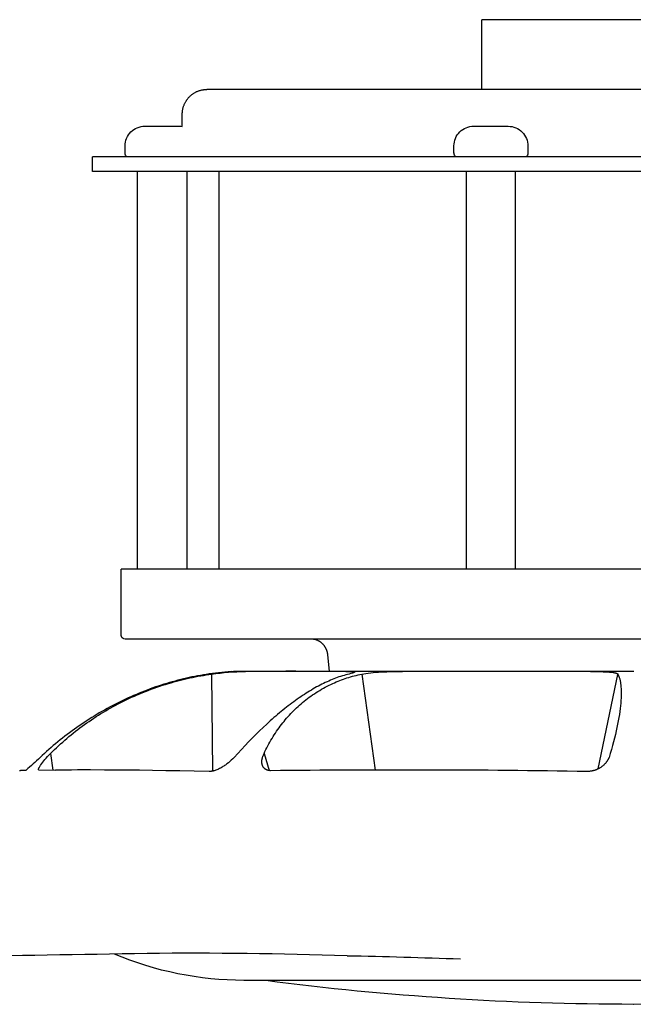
# Model space of a CAD drawing. Extents: x 1372 to 3774, y 1584 to 3487.
# Tile 2 of 28: x 1867 to 1942, y 1584 to 1704. Entities that reach past the tile are written whole.
import ezdxf

# ---------------------------------------------------------------- set-up
doc = ezdxf.new("R2010")
doc.units = 0
doc.layers.add('MAKE2D$VISIBLE$CURVAS', color=7, linetype='CONTINUOUS')

msp = doc.modelspace()

# ---------------------------------------------------------------- linework, layer by layer
at = {"layer": 'MAKE2D$VISIBLE$CURVAS', "color": 250}
for p, q in [((1923.04, 1695.76), (1923.04, 1704.26)), ((1938.78, 1704.26), (1923.04, 1704.26)), ((1960.05, 1704.26), (1938.78, 1704.26)), ((1896.47, 1695.76), (1889.51, 1695.76)), ((1912.22, 1695.76), (1896.47, 1695.76)), ((1933.77, 1695.76), (1912.22, 1695.76)), ((1956.87, 1695.76), (1933.77, 1695.76)), ((1886.51, 1691.25), (1886.51, 1692.76)), ((1881.94, 1691.27), (1883.73, 1691.27)), ((1883.73, 1691.27), (1886.13, 1691.27)), ((1922.07, 1691.27), (1923.86, 1691.27)), ((1923.86, 1691.27), (1926.26, 1691.27)), ((1879.54, 1687.98), (1879.54, 1688.87)), ((1879.56, 1687.98), (1879.58, 1687.98)), ((1919.66, 1687.98), (1919.66, 1688.87)), ((1919.69, 1687.98), (1919.71, 1687.98)), ((1928.69, 1688.87), (1928.69, 1687.98)), ((1875.55, 1685.76), (1875.55, 1687.56)), ((1931.69, 1687.56), (1875.55, 1687.56)), ((2007.54, 1687.56), (1931.69, 1687.56)), ((1931.69, 1685.76), (1875.55, 1685.76)), ((1881.05, 1637.26), (1881.05, 1685.77)), ((1887.05, 1685.76), (1887.05, 1637.26)), ((1891.02, 1637.26), (1891.02, 1685.76)), ((1921.17, 1637.26), (1921.17, 1685.76)), ((1927.14, 1685.76), (1927.14, 1637.26)), ((2007.54, 1685.76), (1931.69, 1685.76)), ((1879.05, 1629.27), (1879.05, 1637.26)), ((1932.21, 1637.26), (1879.05, 1637.26)), ((2004.05, 1637.26), (1932.21, 1637.26)), ((1887.85, 1628.76), (1879.55, 1628.76)), ((1906.61, 1628.76), (1887.85, 1628.76)), ((1932.29, 1628.76), (1906.61, 1628.76)), ((1959.8, 1628.76), (1932.29, 1628.76)), ((1904.46, 1624.8), (1904.26, 1626.87)), ((1889.42, 1624.39), (1889.43, 1624.44)), ((1890.09, 1624.49), (1890.2, 1612.65)), ((1892.28, 1624.8), (1892.27, 1624.8)), ((1892.46, 1624.8), (1892.46, 1624.8)), ((1892.46, 1624.8), (1894.14, 1624.8)), ((1892.47, 1624.8), (1892.47, 1624.8)), ((1906.45, 1624.8), (1894.2, 1624.8)), ((1894.21, 1624.85), (1941.61, 1624.85)), ((1908.41, 1624.49), (1910.04, 1612.78)), ((1936.3, 1624.8), (1913.36, 1624.8)), ((1937.27, 1612.93), (1939.66, 1624.44)), ((1870.42, 1614.79), (1870.69, 1612.76)), ((1896.48, 1614.79), (1897.09, 1612.72)), ((1866.66, 1612.71), (1866.67, 1612.72)), ((1868.94, 1612.79), (1871.03, 1612.75)), ((1873.86, 1612.79), (1873.86, 1612.79)), ((1941.61, 1587.14), (1894.04, 1587.14)), ((1934.85, 1587.12), (1896.69, 1587.12)), ((1934.84, 1587.12), (1934.83, 1587.14)), ((1986.4, 1587.12), (1934.85, 1587.12))]:
    msp.add_line(p, q, dxfattribs=at)
for points in [[(1886.51, 1692.76), (1886.51, 1692.83), (1886.51, 1692.89), (1886.52, 1692.96), (1886.52, 1693.03), (1886.53, 1693.1), (1886.54, 1693.17), (1886.55, 1693.24), (1886.56, 1693.31), (1886.57, 1693.38), (1886.59, 1693.45), (1886.61, 1693.52), (1886.63, 1693.59), (1886.65, 1693.66), (1886.67, 1693.73), (1886.69, 1693.79), (1886.72, 1693.86), (1886.75, 1693.93), (1886.78, 1694), (1886.81, 1694.07), (1886.84, 1694.14), (1886.88, 1694.2), (1886.92, 1694.27), (1886.96, 1694.34), (1887, 1694.4), (1887.04, 1694.47), (1887.09, 1694.53), (1887.13, 1694.59), (1887.18, 1694.65), (1887.23, 1694.71), (1887.28, 1694.77), (1887.33, 1694.83), (1887.39, 1694.88), (1887.44, 1694.93), (1887.5, 1694.99), (1887.56, 1695.04), (1887.62, 1695.09), (1887.68, 1695.13), (1887.74, 1695.18), (1887.8, 1695.22), (1887.86, 1695.27), (1887.93, 1695.31), (1887.99, 1695.35), (1888.06, 1695.39), (1888.13, 1695.42), (1888.19, 1695.46), (1888.26, 1695.49), (1888.33, 1695.52), (1888.41, 1695.55), (1888.47, 1695.58), (1888.54, 1695.6), (1888.61, 1695.62), (1888.68, 1695.64), (1888.75, 1695.66), (1888.82, 1695.68), (1888.89, 1695.7), (1888.96, 1695.71), (1889.01, 1695.72), (1889.06, 1695.73), (1889.1, 1695.73), (1889.15, 1695.74), (1889.51, 1695.76)], [(1879.55, 1628.76), (1879.55, 1628.76), (1879.37, 1628.8), (1879.37, 1628.8), (1879.37, 1628.8), (1879.37, 1628.8), (1879.35, 1628.8), (1879.34, 1628.81), (1879.33, 1628.82), (1879.32, 1628.82), (1879.31, 1628.83), (1879.3, 1628.83), (1879.28, 1628.84), (1879.27, 1628.85), (1879.26, 1628.85), (1879.25, 1628.86), (1879.24, 1628.87), (1879.23, 1628.88), (1879.22, 1628.89), (1879.21, 1628.89), (1879.2, 1628.9), (1879.19, 1628.91), (1879.18, 1628.92), (1879.18, 1628.93), (1879.17, 1628.94), (1879.16, 1628.95), (1879.15, 1628.96), (1879.14, 1628.97), (1879.14, 1628.98), (1879.13, 1628.99), (1879.12, 1629), (1879.11, 1629.02), (1879.11, 1629.03), (1879.1, 1629.04), (1879.1, 1629.05), (1879.09, 1629.06), (1879.09, 1629.07), (1879.08, 1629.08), (1879.08, 1629.1), (1879.07, 1629.11), (1879.07, 1629.12), (1879.06, 1629.13), (1879.06, 1629.14), (1879.06, 1629.15), (1879.06, 1629.17), (1879.05, 1629.18), (1879.05, 1629.19), (1879.05, 1629.2), (1879.05, 1629.21), (1879.05, 1629.22), (1879.05, 1629.24), (1879.05, 1629.25), (1879.05, 1629.26), (1879.05, 1629.27)], [(1904.26, 1626.87), (1904.25, 1626.91), (1904.25, 1626.95), (1904.24, 1626.99), (1904.23, 1627.04), (1904.22, 1627.08), (1904.22, 1627.12), (1904.21, 1627.16), (1904.2, 1627.21), (1904.18, 1627.25), (1904.17, 1627.29), (1904.16, 1627.33), (1904.14, 1627.37), (1904.13, 1627.42), (1904.11, 1627.46), (1904.09, 1627.5), (1904.07, 1627.54), (1904.05, 1627.58), (1904.03, 1627.62), (1904.01, 1627.66), (1903.99, 1627.7), (1903.97, 1627.74), (1903.94, 1627.78), (1903.92, 1627.82), (1903.89, 1627.86), (1903.86, 1627.9), (1903.84, 1627.94), (1903.81, 1627.97), (1903.78, 1628.01), (1903.75, 1628.05), (1903.72, 1628.08), (1903.68, 1628.11), (1903.65, 1628.15), (1903.61, 1628.19), (1903.57, 1628.22), (1903.53, 1628.26), (1903.49, 1628.29), (1903.45, 1628.33), (1903.41, 1628.36), (1903.36, 1628.39), (1903.32, 1628.42), (1903.27, 1628.45), (1903.23, 1628.48), (1903.18, 1628.5), (1903.13, 1628.53), (1903.09, 1628.55), (1903.04, 1628.57), (1902.99, 1628.6), (1902.94, 1628.62), (1902.89, 1628.63), (1902.84, 1628.65), (1902.79, 1628.67), (1902.75, 1628.68), (1902.7, 1628.69), (1902.65, 1628.71), (1902.6, 1628.72), (1902.55, 1628.72), (1902.46, 1628.73), (1902.17, 1628.76)], [(1889.43, 1624.44), (1889.08, 1624.38), (1888.73, 1624.32), (1888.38, 1624.26), (1888.04, 1624.2), (1887.69, 1624.13), (1887.34, 1624.05), (1887, 1623.98), (1886.65, 1623.9), (1886.31, 1623.81), (1885.97, 1623.73), (1885.62, 1623.64), (1885.28, 1623.54), (1884.94, 1623.44), (1884.6, 1623.34), (1884.26, 1623.24), (1883.92, 1623.13), (1883.58, 1623.02), (1883.24, 1622.91), (1882.91, 1622.79), (1882.57, 1622.67), (1882.24, 1622.54), (1881.9, 1622.42), (1881.57, 1622.28), (1881.23, 1622.15), (1880.9, 1622.01), (1880.57, 1621.87), (1880.24, 1621.73), (1879.91, 1621.58), (1879.58, 1621.43), (1879.26, 1621.27), (1878.93, 1621.11), (1878.61, 1620.95), (1878.28, 1620.79), (1877.96, 1620.62), (1877.64, 1620.45), (1877.33, 1620.28), (1877.01, 1620.1), (1876.69, 1619.92), (1876.38, 1619.74), (1876.07, 1619.56), (1875.76, 1619.37), (1875.45, 1619.18), (1875.15, 1618.99), (1874.84, 1618.79), (1874.54, 1618.59), (1874.24, 1618.39), (1873.94, 1618.18), (1873.64, 1617.98), (1873.35, 1617.77), (1873.05, 1617.56), (1872.76, 1617.34), (1872.47, 1617.12), (1872.19, 1616.9), (1871.9, 1616.68), (1871.61, 1616.45), (1871.33, 1616.22), (1871.05, 1615.99), (1870.77, 1615.76), (1870.5, 1615.52), (1870.22, 1615.28), (1869.95, 1615.04), (1869.68, 1614.8), (1869.41, 1614.55), (1869.15, 1614.3)], [(1870.42, 1614.79), (1870.66, 1615.03), (1870.91, 1615.27), (1871.15, 1615.5), (1871.4, 1615.73), (1871.65, 1615.96), (1871.91, 1616.19), (1872.16, 1616.42), (1872.42, 1616.64), (1872.68, 1616.86), (1872.94, 1617.08), (1873.21, 1617.29), (1873.48, 1617.51), (1873.75, 1617.72), (1874.02, 1617.92), (1874.3, 1618.13), (1874.58, 1618.33), (1874.86, 1618.53), (1875.14, 1618.72), (1875.42, 1618.92), (1875.71, 1619.11), (1876, 1619.3), (1876.29, 1619.48), (1876.58, 1619.66), (1876.88, 1619.84), (1877.18, 1620.02), (1877.48, 1620.19), (1877.78, 1620.37), (1878.08, 1620.53), (1878.39, 1620.7), (1878.7, 1620.86), (1879.01, 1621.02), (1879.32, 1621.18), (1879.65, 1621.34), (1879.99, 1621.5), (1880.32, 1621.65), (1880.66, 1621.8), (1880.99, 1621.95), (1881.33, 1622.09), (1881.68, 1622.23), (1882.02, 1622.37), (1882.36, 1622.5), (1882.71, 1622.63), (1883.06, 1622.76), (1883.41, 1622.88), (1883.76, 1623), (1884.11, 1623.12), (1884.47, 1623.23), (1884.82, 1623.34), (1885.14, 1623.43), (1885.47, 1623.52), (1885.79, 1623.61), (1886.12, 1623.7), (1886.44, 1623.78), (1886.77, 1623.86), (1887.1, 1623.93), (1887.43, 1624.01), (1887.76, 1624.08), (1888.09, 1624.15), (1888.42, 1624.21), (1888.75, 1624.27), (1889.08, 1624.33), (1889.42, 1624.38), (1889.75, 1624.44), (1890.09, 1624.49)], [(1906.65, 1624.44), (1906.45, 1624.38), (1906.24, 1624.32), (1906.04, 1624.26), (1905.83, 1624.2), (1905.62, 1624.13), (1905.42, 1624.05), (1905.21, 1623.98), (1905, 1623.9), (1904.79, 1623.81), (1904.58, 1623.73), (1904.38, 1623.64), (1904.17, 1623.54), (1903.96, 1623.44), (1903.75, 1623.34), (1903.53, 1623.24), (1903.32, 1623.13), (1903.11, 1623.02), (1902.9, 1622.91), (1902.69, 1622.79), (1902.47, 1622.67), (1902.26, 1622.54), (1902.04, 1622.42), (1901.83, 1622.28), (1901.61, 1622.15), (1901.4, 1622.01), (1901.18, 1621.87), (1900.97, 1621.73), (1900.75, 1621.58), (1900.53, 1621.43), (1900.31, 1621.27), (1900.1, 1621.11), (1899.88, 1620.95), (1899.66, 1620.79), (1899.44, 1620.62), (1899.22, 1620.45), (1899, 1620.28), (1898.78, 1620.1), (1898.56, 1619.92), (1898.35, 1619.74), (1898.13, 1619.56), (1897.91, 1619.37), (1897.69, 1619.18), (1897.47, 1618.99), (1897.25, 1618.79), (1896.81, 1618.39), (1896.37, 1617.98), (1895.93, 1617.56), (1895.48, 1617.12), (1895.04, 1616.68), (1894.6, 1616.22), (1894.16, 1615.76), (1893.72, 1615.28), (1893.27, 1614.8), (1892.83, 1614.3)], [(1896.48, 1614.79), (1896.59, 1615.03), (1896.71, 1615.27), (1896.83, 1615.5), (1896.95, 1615.73), (1897.07, 1615.96), (1897.2, 1616.19), (1897.33, 1616.42), (1897.46, 1616.64), (1897.6, 1616.86), (1897.73, 1617.08), (1897.87, 1617.29), (1898.02, 1617.51), (1898.16, 1617.72), (1898.31, 1617.92), (1898.46, 1618.13), (1898.61, 1618.33), (1898.76, 1618.53), (1898.92, 1618.72), (1899.08, 1618.92), (1899.24, 1619.11), (1899.41, 1619.3), (1899.58, 1619.48), (1899.75, 1619.66), (1899.92, 1619.84), (1900.09, 1620.02), (1900.27, 1620.19), (1900.45, 1620.37), (1900.63, 1620.53), (1900.81, 1620.7), (1901, 1620.86), (1901.19, 1621.02), (1901.38, 1621.18), (1901.58, 1621.34), (1901.79, 1621.5), (1901.99, 1621.65), (1902.2, 1621.8), (1902.41, 1621.95), (1902.63, 1622.09), (1902.84, 1622.23), (1903.06, 1622.37), (1903.28, 1622.5), (1903.5, 1622.63), (1903.72, 1622.76), (1903.95, 1622.88), (1904.18, 1623), (1904.41, 1623.12), (1904.64, 1623.23), (1904.87, 1623.34), (1905.08, 1623.43), (1905.3, 1623.52), (1905.51, 1623.61), (1905.73, 1623.7), (1905.94, 1623.78), (1906.16, 1623.86), (1906.38, 1623.93), (1906.6, 1624.01), (1906.82, 1624.08), (1907.05, 1624.15), (1907.27, 1624.21), (1907.5, 1624.27), (1907.72, 1624.33), (1907.95, 1624.38), (1908.18, 1624.44), (1908.41, 1624.49)], [(1906.45, 1624.8), (1906.79, 1624.79), (1907.07, 1624.79), (1907.2, 1624.78), (1907.32, 1624.77), (1907.36, 1624.77), (1907.41, 1624.76), (1907.42, 1624.76), (1907.44, 1624.76), (1907.46, 1624.75), (1907.46, 1624.75), (1907.47, 1624.75), (1907.48, 1624.75), (1907.48, 1624.75), (1907.49, 1624.74), (1907.49, 1624.74), (1907.5, 1624.74), (1907.5, 1624.74), (1907.5, 1624.74), (1907.5, 1624.74), (1907.51, 1624.74), (1907.51, 1624.74), (1907.51, 1624.74), (1907.51, 1624.73), (1907.51, 1624.73), (1907.51, 1624.73), (1907.52, 1624.73), (1907.52, 1624.73), (1907.52, 1624.73), (1907.52, 1624.73), (1907.52, 1624.73), (1907.52, 1624.73), (1907.52, 1624.73), (1907.52, 1624.73), (1907.52, 1624.73), (1907.52, 1624.73), (1907.52, 1624.73), (1907.52, 1624.73), (1907.52, 1624.73), (1907.52, 1624.73), (1907.52, 1624.73), (1907.52, 1624.72), (1907.52, 1624.72), (1907.52, 1624.72), (1907.52, 1624.72), (1907.52, 1624.72), (1907.52, 1624.72), (1907.52, 1624.72), (1907.52, 1624.72), (1907.53, 1624.72), (1907.53, 1624.72), (1907.53, 1624.72), (1907.53, 1624.72), (1907.53, 1624.72), (1907.53, 1624.72), (1907.53, 1624.72), (1907.53, 1624.72), (1907.53, 1624.72), (1907.53, 1624.72), (1907.53, 1624.72), (1907.53, 1624.72), (1907.53, 1624.72), (1907.53, 1624.72), (1907.53, 1624.72), (1907.53, 1624.72), (1907.53, 1624.72), (1907.53, 1624.72), (1907.53, 1624.72), (1907.53, 1624.72), (1907.53, 1624.72), (1907.53, 1624.72), (1907.53, 1624.71), (1907.53, 1624.71), (1907.53, 1624.71), (1907.53, 1624.71), (1907.53, 1624.71), (1907.53, 1624.71)], [(1907.53, 1624.71), (1907.53, 1624.71), (1907.53, 1624.71), (1907.53, 1624.71), (1907.53, 1624.71), (1907.53, 1624.71), (1907.53, 1624.71), (1907.53, 1624.71), (1907.53, 1624.71), (1907.52, 1624.71), (1907.52, 1624.71), (1907.52, 1624.71), (1907.52, 1624.71), (1907.52, 1624.71), (1907.52, 1624.71), (1907.52, 1624.71), (1907.52, 1624.71), (1907.52, 1624.7), (1907.52, 1624.7), (1907.52, 1624.7), (1907.52, 1624.7), (1907.52, 1624.7), (1907.52, 1624.7), (1907.52, 1624.7), (1907.52, 1624.7), (1907.52, 1624.7), (1907.52, 1624.7), (1907.51, 1624.7), (1907.51, 1624.69), (1907.51, 1624.69), (1907.51, 1624.69), (1907.51, 1624.69), (1907.5, 1624.69), (1907.5, 1624.69), (1907.5, 1624.68), (1907.49, 1624.68), (1907.49, 1624.68), (1907.48, 1624.67), (1907.47, 1624.67), (1907.46, 1624.67), (1907.45, 1624.66), (1907.43, 1624.65), (1907.41, 1624.64), (1907.39, 1624.64), (1907.34, 1624.62), (1907.28, 1624.6), (1907.22, 1624.58), (1907.06, 1624.54), (1906.88, 1624.49), (1906.65, 1624.44)], [(1908.41, 1624.49), (1908.65, 1624.53), (1908.92, 1624.57), (1909.2, 1624.61), (1909.5, 1624.64), (1909.81, 1624.67), (1910.13, 1624.7), (1910.46, 1624.72), (1910.79, 1624.74), (1911.13, 1624.76), (1911.47, 1624.77), (1911.81, 1624.78), (1912.14, 1624.79), (1912.78, 1624.8), (1913.36, 1624.8)], [(1936.3, 1624.8), (1936.81, 1624.79), (1937.31, 1624.79), (1937.59, 1624.78), (1937.86, 1624.77), (1938.11, 1624.76), (1938.35, 1624.75), (1938.62, 1624.73), (1938.86, 1624.71), (1938.97, 1624.7), (1939.08, 1624.68), (1939.17, 1624.67), (1939.26, 1624.65), (1939.33, 1624.64), (1939.37, 1624.63), (1939.4, 1624.62), (1939.43, 1624.61), (1939.46, 1624.6), (1939.49, 1624.59), (1939.5, 1624.59), (1939.51, 1624.58), (1939.53, 1624.58), (1939.54, 1624.57), (1939.55, 1624.57), (1939.56, 1624.56), (1939.57, 1624.55), (1939.58, 1624.55), (1939.59, 1624.54), (1939.59, 1624.54), (1939.6, 1624.54), (1939.6, 1624.53), (1939.61, 1624.53), (1939.61, 1624.53), (1939.61, 1624.52), (1939.62, 1624.52), (1939.62, 1624.52), (1939.62, 1624.52), (1939.62, 1624.51), (1939.63, 1624.51), (1939.63, 1624.51), (1939.63, 1624.5), (1939.63, 1624.5), (1939.64, 1624.5), (1939.64, 1624.5), (1939.64, 1624.49), (1939.64, 1624.49), (1939.64, 1624.49), (1939.64, 1624.49), (1939.65, 1624.48), (1939.65, 1624.48), (1939.65, 1624.48), (1939.65, 1624.48), (1939.65, 1624.48), (1939.65, 1624.48), (1939.65, 1624.47), (1939.65, 1624.47), (1939.65, 1624.47), (1939.65, 1624.47), (1939.65, 1624.47), (1939.65, 1624.47), (1939.65, 1624.46), (1939.65, 1624.46), (1939.65, 1624.46), (1939.65, 1624.46), (1939.65, 1624.46), (1939.65, 1624.46), (1939.65, 1624.45), (1939.66, 1624.45), (1939.66, 1624.45), (1939.66, 1624.45), (1939.66, 1624.45), (1939.66, 1624.45), (1939.66, 1624.44), (1939.66, 1624.44), (1939.66, 1624.44), (1939.66, 1624.44)], [(1939.66, 1624.44), (1939.67, 1624.41), (1939.69, 1624.38), (1939.7, 1624.35), (1939.72, 1624.32), (1939.73, 1624.29), (1939.75, 1624.26), (1939.77, 1624.2), (1939.8, 1624.13), (1939.83, 1624.05), (1939.85, 1623.98), (1939.88, 1623.9), (1939.9, 1623.81), (1939.92, 1623.73), (1939.94, 1623.64), (1939.96, 1623.54), (1939.97, 1623.44), (1939.99, 1623.34), (1940.02, 1623.13), (1940.04, 1622.91), (1940.05, 1622.67), (1940.06, 1622.42), (1940.06, 1622.15), (1940.06, 1621.87), (1940.05, 1621.58), (1940.03, 1621.27), (1940.01, 1620.95), (1939.98, 1620.62), (1939.94, 1620.28), (1939.89, 1619.92), (1939.84, 1619.56), (1939.78, 1619.18), (1939.71, 1618.79), (1939.63, 1618.39), (1939.55, 1617.98), (1939.46, 1617.56), (1939.36, 1617.12), (1939.25, 1616.68), (1939.13, 1616.22), (1939.01, 1615.76), (1938.87, 1615.28), (1938.73, 1614.8), (1938.58, 1614.3)], [(1868.94, 1612.79), (1868.94, 1612.79), (1868.94, 1612.79), (1868.94, 1612.8), (1868.94, 1612.81), (1868.94, 1612.81), (1868.94, 1612.82), (1868.94, 1612.83), (1868.95, 1612.84), (1868.95, 1612.84), (1868.95, 1612.85), (1868.95, 1612.86), (1868.95, 1612.87), (1868.95, 1612.88), (1868.96, 1612.9), (1868.97, 1612.92), (1868.98, 1612.94), (1868.99, 1612.97), (1869, 1612.99), (1869.01, 1613.02), (1869.02, 1613.05), (1869.04, 1613.08), (1869.07, 1613.15), (1869.11, 1613.22), (1869.16, 1613.29), (1869.21, 1613.36), (1869.26, 1613.44), (1869.36, 1613.58), (1869.48, 1613.73), (1869.61, 1613.89), (1869.74, 1614.06), (1869.9, 1614.24), (1870.07, 1614.42), (1870.24, 1614.6), (1870.42, 1614.79)], [(1896.31, 1613.3), (1896.29, 1613.34), (1896.28, 1613.37), (1896.27, 1613.4), (1896.26, 1613.44), (1896.25, 1613.47), (1896.24, 1613.51), (1896.24, 1613.54), (1896.23, 1613.58), (1896.23, 1613.62), (1896.22, 1613.66), (1896.22, 1613.7), (1896.22, 1613.73), (1896.22, 1613.77), (1896.22, 1613.81), (1896.22, 1613.85), (1896.22, 1613.89), (1896.22, 1613.93), (1896.23, 1613.97), (1896.23, 1614.01), (1896.24, 1614.06), (1896.25, 1614.1), (1896.26, 1614.15), (1896.26, 1614.19), (1896.28, 1614.24), (1896.29, 1614.28), (1896.3, 1614.33), (1896.31, 1614.37), (1896.33, 1614.42), (1896.34, 1614.46), (1896.36, 1614.51), (1896.4, 1614.6), (1896.44, 1614.7), (1896.48, 1614.79)], [(1892.83, 1614.3), (1892.67, 1614.14), (1892.49, 1613.98), (1892.31, 1613.82), (1892.13, 1613.67), (1891.95, 1613.53), (1891.76, 1613.39), (1891.67, 1613.32), (1891.57, 1613.26), (1891.47, 1613.2), (1891.37, 1613.14), (1891.27, 1613.07), (1891.16, 1613.01), (1891.05, 1612.96), (1890.94, 1612.9), (1890.83, 1612.85), (1890.72, 1612.81), (1890.61, 1612.76), (1890.5, 1612.73), (1890.4, 1612.7), (1890.36, 1612.68), (1890.31, 1612.67), (1890.26, 1612.66), (1890.22, 1612.65), (1890.17, 1612.64), (1890.13, 1612.63), (1890.08, 1612.63), (1890.04, 1612.62), (1890, 1612.61), (1889.95, 1612.61), (1889.91, 1612.61), (1889.87, 1612.6), (1889.83, 1612.6), (1889.79, 1612.6)], [(1938.58, 1614.3), (1938.56, 1614.26), (1938.55, 1614.22), (1938.53, 1614.18), (1938.51, 1614.14), (1938.48, 1614.1), (1938.46, 1614.06), (1938.44, 1614.02), (1938.41, 1613.98), (1938.39, 1613.94), (1938.36, 1613.9), (1938.34, 1613.86), (1938.31, 1613.82), (1938.28, 1613.78), (1938.25, 1613.74), (1938.22, 1613.7), (1938.19, 1613.67), (1938.13, 1613.6), (1938.06, 1613.53), (1938, 1613.46), (1937.93, 1613.39), (1937.85, 1613.32), (1937.77, 1613.26), (1937.69, 1613.2), (1937.61, 1613.14), (1937.56, 1613.11), (1937.51, 1613.07), (1937.46, 1613.04), (1937.41, 1613.01), (1937.36, 1612.99), (1937.31, 1612.96), (1937.26, 1612.93), (1937.21, 1612.9), (1937.15, 1612.88), (1937.1, 1612.85), (1937.04, 1612.83), (1936.99, 1612.81), (1936.93, 1612.78), (1936.87, 1612.76), (1936.81, 1612.74), (1936.75, 1612.73), (1936.7, 1612.71), (1936.65, 1612.7), (1936.59, 1612.68), (1936.54, 1612.67), (1936.49, 1612.66), (1936.43, 1612.65), (1936.38, 1612.64), (1936.32, 1612.63), (1936.27, 1612.63), (1936.21, 1612.62), (1936.16, 1612.61), (1936.1, 1612.61), (1936.05, 1612.61), (1935.99, 1612.6), (1935.94, 1612.6), (1935.88, 1612.6)], [(1866.67, 1612.72), (1866.67, 1612.72), (1866.67, 1612.72), (1866.67, 1612.72), (1866.67, 1612.72), (1866.67, 1612.72), (1866.67, 1612.72), (1866.67, 1612.72), (1866.67, 1612.72), (1866.67, 1612.72), (1866.67, 1612.72), (1866.67, 1612.72), (1866.67, 1612.72), (1866.67, 1612.72), (1866.67, 1612.72), (1866.68, 1612.73), (1866.68, 1612.73), (1866.68, 1612.73), (1866.68, 1612.73), (1866.68, 1612.73), (1866.68, 1612.73), (1866.69, 1612.73), (1866.69, 1612.73), (1866.7, 1612.73), (1866.7, 1612.73), (1866.71, 1612.74), (1866.72, 1612.74), (1866.73, 1612.74), (1866.75, 1612.74), (1866.76, 1612.75), (1866.8, 1612.75), (1866.84, 1612.75), (1866.88, 1612.76), (1866.99, 1612.77), (1867.12, 1612.77), (1867.44, 1612.78)], [(1889.79, 1612.6), (1887.96, 1612.64), (1886.19, 1612.67), (1884.49, 1612.7), (1882.86, 1612.73), (1881.29, 1612.75), (1879.79, 1612.76), (1878.36, 1612.78), (1877.01, 1612.78), (1875.3, 1612.79), (1874.5, 1612.79), (1873.73, 1612.79), (1873, 1612.78), (1872.31, 1612.77), (1871.65, 1612.77), (1871.03, 1612.75)], [(1897.26, 1612.7), (1897.22, 1612.7), (1897.17, 1612.71), (1897.12, 1612.71), (1897.08, 1612.72), (1897.03, 1612.73), (1896.99, 1612.74), (1896.95, 1612.75), (1896.92, 1612.76), (1896.9, 1612.76), (1896.88, 1612.77), (1896.86, 1612.78), (1896.84, 1612.79), (1896.82, 1612.8), (1896.8, 1612.8), (1896.78, 1612.81), (1896.77, 1612.82), (1896.75, 1612.83), (1896.73, 1612.84), (1896.71, 1612.85), (1896.69, 1612.86), (1896.68, 1612.87), (1896.66, 1612.88), (1896.64, 1612.89), (1896.63, 1612.9), (1896.61, 1612.92), (1896.59, 1612.94), (1896.56, 1612.96), (1896.54, 1612.98), (1896.51, 1613), (1896.49, 1613.02), (1896.47, 1613.04), (1896.45, 1613.07), (1896.43, 1613.09), (1896.41, 1613.12), (1896.39, 1613.14), (1896.38, 1613.17), (1896.36, 1613.19), (1896.35, 1613.22), (1896.33, 1613.25), (1896.32, 1613.28), (1896.31, 1613.3)]]:
    msp.add_lwpolyline(points, dxfattribs=at)
for points in [[(1886.13, 1691.27), (1886.15, 1691.27, -0.037328), (1886.51, 1691.25)], [(1926.26, 1691.27), (1926.28, 1691.27, -0.414323), (1928.69, 1688.87)]]:
    msp.add_lwpolyline(points, format="xyb", dxfattribs=at)
at = {"layer": 'MAKE2D$VISIBLE$CURVAS', "color": 250, "extrusion": (0, 0, -1)}
for centre, radius, start, end in [((-1881.94, 1688.87), 2.41, 0, 90.0208), ((-1922.07, 1688.87), 2.41, 0, 90.0208), ((-1880.04, 1687.98), 0.507, 304.1799, 0.0572), ((-1920.17, 1687.98), 0.507, 304.1799, 0.0572), ((-1928.18, 1687.98), 0.509, 180, 235.5813), ((-1894.77, 1590.59), 34.22, 82.1343, 89.0514), ((-1894.45, 1578.58), 46.27, 87.3105, 89.7118), ((-1844.37, 1640.31), 35.92, 226.3855, 230.029), ((-1660.79, 14026.03), 12437.58, 268.979953, 269.204235), ((-1894.03, 1627.67), 40.53, 270, 292.9558), ((-1941.54, 1933.75), 349.53, 269.9999, 277.3737), ((-1941.55, 1933.75), 349.53, 262.6263, 270.0001)]:
    msp.add_arc(centre, radius, start, end, dxfattribs=at)
at = {"layer": 'MAKE2D$VISIBLE$CURVAS', "color": 250}
for centre, radius, start, end in [((1896.33, 1578.58), 46.38, 94.7775, 98.5669), ((1900.35, 1596.6), 28.25, 90.0003, 93.3211), ((1913.2, 202.18), 1410.61, 89.07854, 90.64711), ((1887.41, 1036.64), 553.81, 88.0136, 90.5386), ((1892.29, 846.96), 743.29, 87.82934, 88.89587)]:
    msp.add_arc(centre, radius, start, end, dxfattribs=at)

doc.saveas('drawing.dxf')
